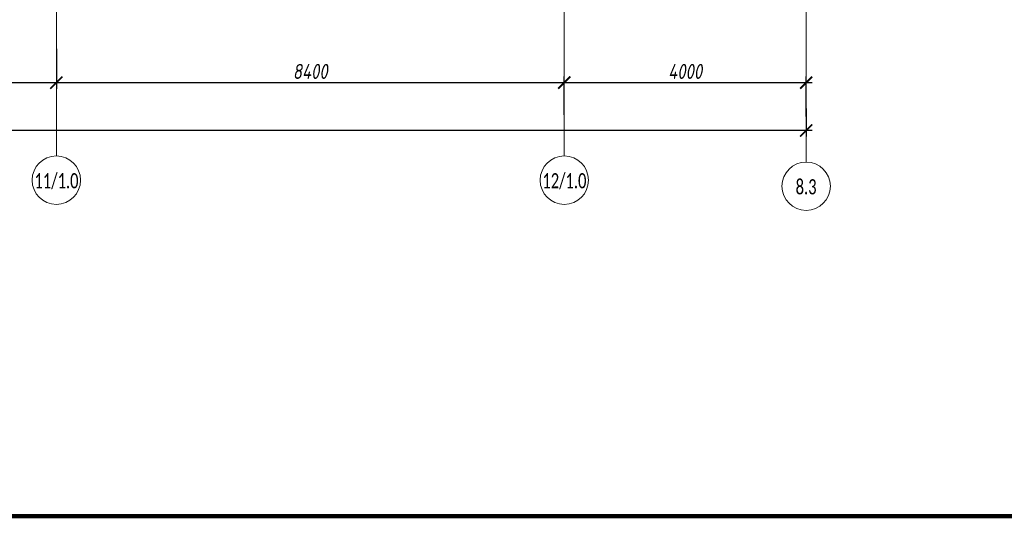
# Model space of a CAD drawing. Header units: millimetres. Extents: x -173851 to 481338, y -267897 to -21875.
# Tile 59 of 256: x -16000 to 283, y -116070 to -107856. Entities that reach past the tile are written whole.
import ezdxf

# ---------------------------------------------------------------- set-up
doc = ezdxf.new("R2010")
doc.units = ezdxf.units.MM
doc.linetypes.add('-D1d1-15x02', pattern=[19, 15, -2, 0, -2])
doc.layers.get('Defpoints').update_dxf_attribs({"color": 31})
doc.layers.add('Оси', color=7, linetype='Continuous', lineweight=5)
doc.styles.add('Calibri Light_2', font='Calibri light.ttf', dxfattribs={"width": 0.7, "height": 250})
doc.styles.add('fl_iso paper', font='isocpeur.ttf', dxfattribs={"width": 0.8, "oblique": 10})
doc.dimstyles.new('In tre 1_100', dxfattribs={"dimscale": 100, "dimtxt": 2.5, "dimasz": 2, "dimexe": 1, "dimexo": 0.7, "dimgap": 0.6, "dimtad": 1, "dimdec": 0, "dimrnd": 5, "dimzin": 0, "dimdsep": 46, "dimtxsty": 'fl_iso paper', "dimblk": 'ARCHTICK', "dimcen": 0, "dimdle": 1, "dimadec": 0, "dimazin": 0, "dimtfac": 1, "dimtdec": 0, "dimtofl": 0, "dimtmove": 1, "dimatfit": 3, "dimldrblk": 'DOT', "dimfxl": 40, "dimtfillclr": 256, "dimtolj": 1, "dimtzin": 0, "dimarcsym": 1})

# ---------------------------------------------------------------- blocks, each defined once
blk = doc.blocks.new('_ArchTick')
at = {"color": 0, "linetype": 'ByBlock', "lineweight": 9, "const_width": 0.15}
blk.add_lwpolyline([(-0.5, -0.5), (0.5, 0.5)], dxfattribs=at)
blk = doc.blocks.new('*D1156')
at = {"layer": 'Defpoints', "color": 0, "transparency": 16777216}
for p in [(-15394, -108269), (-23794, -108596), (-15394, -108897)]:
    blk.add_point(p, dxfattribs=at)
at = {"layer": 'Оси', "color": 0, "lineweight": -2, "transparency": 16777216}
for p, q in [((-15394, -108339), (-15394, -108997)), ((-23794, -108666), (-23794, -108997)), ((-23894, -108897), (-15294, -108897))]:
    blk.add_line(p, q, dxfattribs=at)
at = {"layer": 'Оси', "color": 0, "lineweight": -2, "transparency": 16777216, "xscale": 200, "yscale": 200, "zscale": 200, "rotation": 180}
blk.add_blockref('_ArchTick', (-23794, -108897), dxfattribs=at)
at = {"layer": 'Оси', "color": 0, "lineweight": -2, "transparency": 16777216, "xscale": 200, "yscale": 200, "zscale": 200}
blk.add_blockref('_ArchTick', (-15394, -108897), dxfattribs=at)
at = {"layer": 'Оси', "color": 0, "transparency": 16777216, "insert": (-19594, -108712), "char_height": 250, "attachment_point": 5, "style": 'fl_iso paper'}
blk.add_mtext('\\A1;8400', dxfattribs=at)
blk = doc.blocks.new('_DOT')
at = {"color": 0, "linetype": 'ByBlock'}
blk.add_line((-0.5, 0), (-1, 0), dxfattribs=at)
at = {"color": 0, "linetype": 'ByBlock', "const_width": 0.5}
blk.add_lwpolyline([(-0.25, 0, 1), (0.25, 0, 1)], format="xyb", close=True, dxfattribs=at)
blk = doc.blocks.new('*D1157')
at = {"layer": 'Defpoints', "color": 0, "transparency": 16777216}
for p in [(-15394, -108269), (-6994, -108897), (-6994, -109499)]:
    blk.add_point(p, dxfattribs=at)
at = {"layer": 'Оси', "color": 0, "lineweight": -2, "transparency": 16777216}
for p, q in [((-15394, -108339), (-15394, -108997)), ((-15494, -108897), (-6894, -108897)), ((-6994, -109429), (-6994, -108797))]:
    blk.add_line(p, q, dxfattribs=at)
at = {"layer": 'Оси', "color": 0, "lineweight": -2, "transparency": 16777216, "xscale": 200, "yscale": 200, "zscale": 200, "rotation": 180}
blk.add_blockref('_ArchTick', (-15394, -108897), dxfattribs=at)
at = {"layer": 'Оси', "color": 0, "lineweight": -2, "transparency": 16777216, "xscale": 200, "yscale": 200, "zscale": 200}
blk.add_blockref('_ArchTick', (-6994, -108897), dxfattribs=at)
at = {"layer": 'Оси', "color": 0, "transparency": 16777216, "insert": (-11194, -108712), "char_height": 250, "attachment_point": 5, "style": 'fl_iso paper'}
blk.add_mtext('\\A1;8400', dxfattribs=at)
blk = doc.blocks.new('*D1158')
at = {"layer": 'Defpoints', "color": 0, "transparency": 16777216}
for p in [(-2994, -108897), (-6994, -109499), (-2994, -109525)]:
    blk.add_point(p, dxfattribs=at)
at = {"layer": 'Оси', "color": 0, "lineweight": -2, "transparency": 16777216}
for p, q in [((-7094, -108897), (-2894, -108897)), ((-6994, -109429), (-6994, -108797)), ((-2994, -109455), (-2994, -108797))]:
    blk.add_line(p, q, dxfattribs=at)
at = {"layer": 'Оси', "color": 0, "lineweight": -2, "transparency": 16777216, "xscale": 200, "yscale": 200, "zscale": 200, "rotation": 180}
blk.add_blockref('_ArchTick', (-6994, -108897), dxfattribs=at)
at = {"layer": 'Оси', "color": 0, "lineweight": -2, "transparency": 16777216, "xscale": 200, "yscale": 200, "zscale": 200}
blk.add_blockref('_ArchTick', (-2994, -108897), dxfattribs=at)
at = {"layer": 'Оси', "color": 0, "transparency": 16777216, "insert": (-4994, -108712), "char_height": 250, "attachment_point": 5, "style": 'fl_iso paper'}
blk.add_mtext('\\A1;4000', dxfattribs=at)
blk = doc.blocks.new('*D1159')
at = {"layer": 'Defpoints', "color": 0, "transparency": 16777216}
for p in [(-2994, -109255), (-32194, -109438), (-32194, -109689)]:
    blk.add_point(p, dxfattribs=at)
at = {"layer": 'Оси', "color": 0, "lineweight": -2, "transparency": 16777216}
for p, q in [((-2994, -109325), (-2994, -109789)), ((-32194, -109508), (-32194, -109789)), ((-2894, -109689), (-32294, -109689))]:
    blk.add_line(p, q, dxfattribs=at)
at = {"layer": 'Оси', "color": 0, "lineweight": -2, "transparency": 16777216, "xscale": 200, "yscale": 200, "zscale": 200, "rotation": 180}
blk.add_blockref('_ArchTick', (-32194, -109689), dxfattribs=at)
at = {"layer": 'Оси', "color": 0, "lineweight": -2, "transparency": 16777216, "xscale": 200, "yscale": 200, "zscale": 200}
blk.add_blockref('_ArchTick', (-2994, -109689), dxfattribs=at)
at = {"layer": 'Оси', "color": 0, "transparency": 16777216, "insert": (-17594, -109504), "char_height": 250, "attachment_point": 5, "style": 'fl_iso paper'}
blk.add_mtext('\\A1;29200', dxfattribs=at)
blk = doc.blocks.new('Ось сетки - 8D-802830-50_AS_Plan_L01_Маркировочный - зависимый 4')
at = {"layer": 'Оси'}
blk.add_circle((0, 0), 4, dxfattribs=at)

msp = doc.modelspace()

# ---------------------------------------------------------------- linework, layer by layer
at = {"layer": 'Defpoints', "color": 1, "lineweight": 100}
msp.add_lwpolyline([(-61642.4, -61952.1), (27588.3, -61952.1), (27588.3, -116069.8), (-61642.4, -116069.8)], close=True, dxfattribs=at)
at = {"layer": 'Оси', "linetype": '-D1d1-15x02'}
for p, q in [((-15394.1, -110109.9), (-15394.1, -65243.6)), ((-6994.1, -110109.9), (-6994.1, -65243.6)), ((-2994.1, -110209.9), (-2994.1, -65343.6))]:
    msp.add_line(p, q, dxfattribs=at)

# ---------------------------------------------------------------- block references
at = {"layer": 'Оси', "xscale": 99.99999999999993, "yscale": 99.99999999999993, "zscale": 99.99999999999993}
for p in [(-15394.1, -110509.9), (-6994.1, -110509.9), (-2994.1, -110609.9)]:
    msp.add_blockref('Ось сетки - 8D-802830-50_AS_Plan_L01_Маркировочный - зависимый 4', p, dxfattribs=at)

# ---------------------------------------------------------------- texts
at = {"layer": 'Оси', "char_height": 250, "attachment_point": 1, "style": 'Calibri Light_2'}
for s, insert, width in [('11/1.0', (-15755.4, -110394.9), 869.831), ('12/1.0', (-7355.4, -110394.9), 869.831), ('8.3', (-3167.8, -110494.9), 415.274)]:
    msp.add_mtext(s, dxfattribs=dict(at, insert=insert, width=width))

# ---------------------------------------------------------------- dimensions: what is measured, and where the dimension line sits
at = {"layer": 'Оси'}
for base, p1, p2, picture, middle in [((-15394.1, -108896.9), (-23794.1, -108595.7), (-15394.1, -108269.1), '*D1156', (-19594.1, -108711.9)), ((-6994.1, -108896.9), (-15394.1, -108269.1), (-6994.1, -109498.6), '*D1157', (-11194.1, -108711.9)), ((-2994.1, -108896.9), (-6994.1, -109498.6), (-2994.1, -109524.8), '*D1158', (-4994.1, -108711.9)), ((-32194.1, -109689.3), (-2994.1, -109255.3), (-32194.1, -109438.4), '*D1159', (-17594.1, -109504.3))]:
    dim = msp.add_linear_dim(base=base, p1=p1, p2=p2, dimstyle='In tre 1_100', dxfattribs=at)
    dim.commit()
    dim.dimension.update_dxf_attribs({"geometry": picture, "text_midpoint": middle})

doc.saveas('drawing.dxf')
